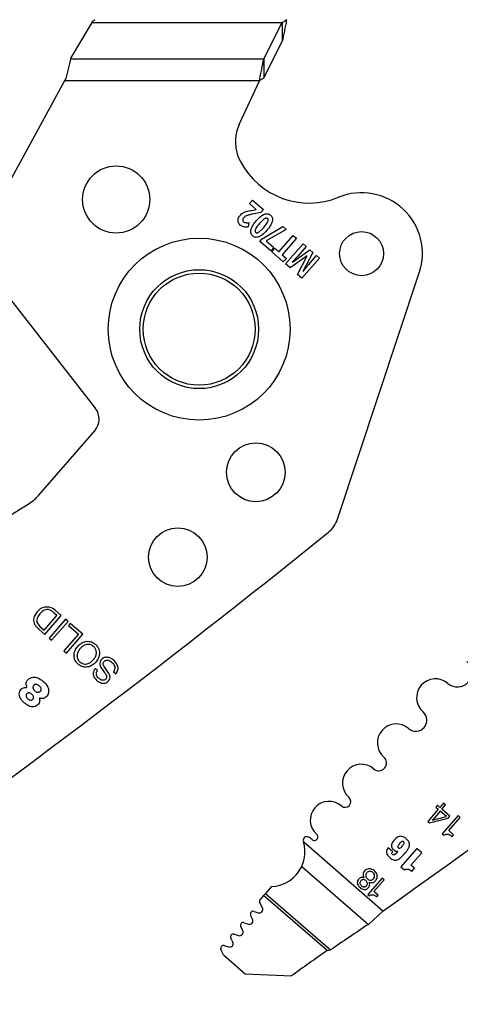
# Model space of a CAD drawing. Header units: inches. Extents: x 0.1 to 87.3, y 0.1 to 33.9.
# Tile 27 of 140: x 6.852 to 7.782, y 22.462 to 24.54. Entities that reach past the tile are written whole.
import ezdxf

# ---------------------------------------------------------------- set-up
doc = ezdxf.new("R2010")
doc.units = ezdxf.units.IN
doc.header["$MEASUREMENT"] = 0
doc.layers.add('DIMENSIONS', color=171, linetype='Continuous')
doc.styles.add('SLDTEXTSTYLE0', font='TXT', dxfattribs={"width": 0.75})
doc.dimstyles.new('SLDDIMSTYLE0', dxfattribs={"dimtxt": 0.125, "dimasz": 0.13, "dimexe": 0, "dimexo": 0.0625, "dimgap": 0.03125, "dimtad": 0, "dimtih": 1, "dimtoh": 1, "dimdec": 4, "dimlfac": 1.333333, "dimrnd": 1e-09, "dimzin": 4, "dimdsep": 46, "dimtxsty": 'SLDTEXTSTYLE0', "dimsah": 1, "dimcen": 0.09, "dimadec": 0, "dimazin": 1, "dimtfac": 1, "dimtdec": 4, "dimtofl": 0, "dimtmove": 0, "dimatfit": 3, "dimfxl": 0, "dimfrac": 2, "dimtolj": 1, "dimtzin": 12, "dimarcsym": 0})

# ---------------------------------------------------------------- blocks, each defined once
blk = doc.blocks.new('_D_4')
at = {"layer": 'DIMENSIONS'}
for p, q in [((2.5885, 22.5365), (2.5885, 18.9646)), ((31.3982, 22.2046), (31.3982, 18.9646)), ((2.5885, 19.0896), (16.7949, 19.0896)), ((31.3982, 19.0896), (17.4421, 19.0896))]:
    blk.add_line(p, q, dxfattribs=at)
for centre, start, end in [((17.0167, 19.0769), 153.4349, 206.5651), ((17.2202, 19.0769), 333.4349, 26.5651)]:
    blk.add_arc(centre, 0.2219, start, end, dxfattribs=at)
for points in [[(2.5885, 19.0896), (2.7185, 19.0696), (2.7185, 19.1096)], [(31.3982, 19.0896), (31.2682, 19.1096), (31.2682, 19.0696)]]:
    blk.add_solid(points, dxfattribs=at)
at = {"layer": 'DIMENSIONS', "insert": (16.8183, 19.1389), "char_height": 0.125, "attachment_point": 1, "style": 'SLDTEXTSTYLE0'}
blk.add_mtext('38.4130', dxfattribs=at)

msp = doc.modelspace()

# ---------------------------------------------------------------- linework, layer by layer
at = {"color": 7, "linetype": 'Continuous', "lineweight": 25}
for p, q in [((7.00399, 24.533604), (6.960308, 24.460771)), ((7.00399, 24.533604), (7.40566, 24.533604)), ((7.366834, 24.457216), (7.40566, 24.533604)), ((7.40566, 24.533604), (7.40566, 24.493672)), ((7.366834, 24.417283), (7.40566, 24.493672)), ((6.959355, 24.457216), (6.960308, 24.460771)), ((6.959355, 24.457216), (7.366834, 24.457216)), ((7.366834, 24.457216), (7.366834, 24.417283)), ((6.946403, 24.411044), (6.769542, 24.087322)), ((6.948905, 24.415622), (6.946403, 24.411044)), ((7.357599, 24.411044), (6.946403, 24.411044)), ((7.315156, 24.318908), (7.357599, 24.411044)), ((7.336756, 24.151694), (7.343299, 24.159228)), ((7.350833, 24.139468), (7.336756, 24.151694)), ((7.341882, 24.137546), (7.350486, 24.139069)), ((7.343299, 24.159228), (7.365891, 24.13961)), ((7.365891, 24.13961), (7.360479, 24.133378)), ((7.360479, 24.133378), (7.343035, 24.129685)), ((7.335221, 24.11162), (7.333923, 24.102625)), ((7.36313, 24.077672), (7.407201, 24.103735)), ((7.414362, 24.097516), (7.372038, 24.07329)), ((7.407201, 24.103735), (7.414362, 24.097516)), ((7.358247, 24.072049), (7.36313, 24.077672)), ((7.398782, 24.049867), (7.429069, 24.084744)), ((7.435919, 24.078795), (7.405631, 24.043919)), ((7.429069, 24.084744), (7.435919, 24.078795)), ((7.381435, 24.051912), (7.358247, 24.072049)), ((7.372038, 24.07329), (7.387979, 24.059447)), ((7.387979, 24.059447), (7.381435, 24.051912)), ((7.383504, 24.050009), (7.390002, 24.057492)), ((7.390002, 24.057492), (7.398782, 24.049867)), ((7.412879, 24.024499), (7.449664, 24.066858)), ((7.456056, 24.061307), (7.438645, 24.041257)), ((7.449664, 24.066858), (7.456056, 24.061307)), ((7.407905, 24.028818), (7.383504, 24.050009)), ((7.405631, 24.043919), (7.414404, 24.036301)), ((7.414404, 24.036301), (7.407905, 24.028818)), ((7.458453, 24.041739), (7.422208, 24.016397)), ((7.427116, 24.028249), (7.464252, 24.05419)), ((7.438102, 24.002594), (7.458586, 24.041624)), ((7.484218, 24.036851), (7.447432, 23.994492)), ((7.470532, 24.048736), (7.449463, 24.008751)), ((7.460981, 24.02247), (7.478091, 24.042172)), ((7.464252, 24.05419), (7.470532, 24.048736)), ((7.478091, 24.042172), (7.484218, 24.036851)), ((6.774848, 24.022627), (7.011188, 23.720431)), ((7.422208, 24.016397), (7.412879, 24.024499)), ((7.447432, 23.994492), (7.438102, 24.002594)), ((7.522169, 23.485786), (7.695045, 24.005741)), ((6.891388, 23.536202), (7.009963, 23.672741)), ((6.670093, 23.395054), (6.87137, 23.519238)), ((6.930161, 23.282961), (6.924281, 23.288067)), ((6.939354, 23.282818), (6.926842, 23.293685)), ((6.903289, 23.252017), (6.930161, 23.282961)), ((6.904724, 23.242941), (6.939354, 23.282818)), ((6.948298, 23.275051), (6.913668, 23.235174)), ((6.918971, 23.230568), (6.953602, 23.270446)), ((6.953602, 23.270446), (6.948298, 23.275051)), ((6.886646, 23.259244), (6.892682, 23.253398)), ((6.892432, 23.261598), (6.894356, 23.259774)), ((6.892682, 23.253398), (6.904724, 23.242941)), ((6.894356, 23.259774), (6.903289, 23.252017)), ((6.958473, 23.266211), (6.954591, 23.261741)), ((6.954591, 23.261741), (6.975701, 23.243408)), ((6.984894, 23.243266), (6.958473, 23.266211)), ((6.913668, 23.235174), (6.918971, 23.230568)), ((6.975701, 23.243408), (6.944953, 23.208001)), ((6.950264, 23.203389), (6.984894, 23.243266)), ((6.944953, 23.208001), (6.950264, 23.203389)), ((7.01601, 23.166773), (7.010983, 23.171138)), ((7.049437, 23.164198), (7.054464, 23.159832)), ((7.734942, 22.873929), (7.712839, 22.848478)), ((7.733273, 22.882549), (7.729723, 22.878461)), ((7.729723, 22.878461), (7.734942, 22.873929)), ((7.73849, 22.878015), (7.733273, 22.882549)), ((7.745628, 22.886234), (7.73849, 22.878015)), ((7.74284, 22.874234), (7.750624, 22.883198)), ((7.75975, 22.859537), (7.74284, 22.874234)), ((7.746372, 22.886992), (7.745628, 22.886234)), ((7.750225, 22.883646), (7.746372, 22.886992)), ((7.750624, 22.883198), (7.750225, 22.883646)), ((7.716538, 22.845266), (7.755879, 22.855079)), ((7.723023, 22.851183), (7.752234, 22.858911)), ((7.739293, 22.87015), (7.723339, 22.851779)), ((7.752234, 22.858911), (7.739293, 22.87015)), ((7.776695, 22.860654), (7.743212, 22.822099)), ((7.755879, 22.855079), (7.75975, 22.859537)), ((7.757328, 22.829013), (7.781319, 22.856639)), ((7.781319, 22.856639), (7.776695, 22.860654)), ((7.712839, 22.848478), (7.716538, 22.845266)), ((7.743212, 22.822099), (7.746749, 22.819027)), ((7.767332, 22.820325), (7.757328, 22.829013)), ((7.764124, 22.816632), (7.767332, 22.820325)), ((7.618016, 22.659266), (7.450952, 22.804349)), ((7.638917, 22.784435), (7.629332, 22.792759)), ((7.690126, 22.791265), (7.656256, 22.752263)), ((7.700372, 22.782367), (7.690126, 22.791265)), ((7.649871, 22.785932), (7.649982, 22.785835)), ((7.677313, 22.755815), (7.700372, 22.782367)), ((7.446742, 22.753332), (7.587525, 22.631071)), ((7.656256, 22.752263), (7.663633, 22.745857)), ((7.68469, 22.749408), (7.677313, 22.755815)), ((7.679144, 22.743022), (7.68469, 22.749408)), ((7.616635, 22.728928), (7.586473, 22.694196)), ((7.620798, 22.725312), (7.616635, 22.728928)), ((7.382766, 22.710773), (7.370179, 22.69628)), ((7.599186, 22.700426), (7.620798, 22.725312)), ((7.366522, 22.692068), (7.359001, 22.683408)), ((7.366522, 22.692068), (7.370179, 22.69628)), ((7.500345, 22.575852), (7.366522, 22.692068)), ((7.370179, 22.69628), (7.507312, 22.57719)), ((7.586473, 22.694196), (7.589657, 22.691431)), ((7.608199, 22.692599), (7.599186, 22.700426)), ((7.60531, 22.689272), (7.608199, 22.692599)), ((7.363889, 22.665983), (7.358228, 22.676797)), ((7.34321, 22.642055), (7.339069, 22.650424)), ((7.346322, 22.658614), (7.3549, 22.655596)), ((7.587525, 22.631071), (7.618016, 22.659266)), ((7.322431, 22.617839), (7.318221, 22.626459)), ((7.32535, 22.634668), (7.334316, 22.63176)), ((7.301479, 22.593766), (7.297303, 22.602318)), ((7.304431, 22.610527), (7.31352, 22.607578)), ((7.283479, 22.586453), (7.292568, 22.583505)), ((7.282018, 22.56664), (7.27635, 22.578245)), ((7.282018, 22.56664), (7.327774, 22.526904)), ((7.500345, 22.575852), (7.507312, 22.57719)), ((7.327774, 22.526904), (7.425025, 22.522321))]:
    msp.add_line(p, q, dxfattribs=at)
for centre, radius in [((7.055295, 24.160467), 0.070866), ((7.23041, 23.886914), 0.191929), ((7.573196, 24.04628), 0.046506), ((7.23041, 23.886914), 0.125492), ((7.23041, 23.886914), 0.11811), ((7.35005, 23.584948), 0.062008), ((7.185381, 23.405885), 0.062008)]:
    msp.add_circle(centre, radius, dxfattribs=at)
for centre, radius, start, end in [((7.395513, 24.281891), 0.088473, 155.26684, 207.882045), ((7.462581, 24.317375), 0.164349, 207.882045, 292.189315), ((7.57316, 24.046265), 0.128445, 341.609021, 112.189315), ((6.981649, 23.697329), 0.0375, 319.028, 38.028), ((7.466131, 23.504418), 0.059055, 308.881055, 341.608983), ((-5.471032, 39.548471), 20.669291, 305.2028857, 308.8810553), ((-4.297282, 39.548471), 20.669291, 305.2028857, 308.8810553), ((6.916497, 23.266212), 0.037188, 132.554271, 156.876607), ((6.908549, 23.275973), 0.024634, 89.592626, 134.288722), ((6.915306, 23.269378), 0.027136, 112.129217, 140.700619), ((6.910016, 23.280078), 0.015257, 54.26264, 108.860534), ((6.90875, 23.273498), 0.027108, 48.132573, 90.054941), ((6.887069, 23.248187), 0.054545, 46.981877, 54.26264), ((6.900153, 23.273191), 0.019416, 156.876607, 225.920298), ((6.902241, 23.272408), 0.014597, 160.475395, 227.778029), ((6.916352, 23.26626), 0.029971, 137.352024, 158.412712), ((7.775266, 23.162739), 0.030827, 229.028, 49.028), ((7.728993, 23.109456), 0.039744, 49.028, 229.028), ((6.865325, 23.132368), 0.001239, 264.786771, 22.619407), ((6.894147, 23.107343), 0.001038, 70.167736, 207.840326), ((7.687658, 23.061857), 0.023297, 229.028, 49.028), ((7.646322, 23.014259), 0.039744, 49.028, 229.028), ((7.609439, 22.971789), 0.016506, 229.028, 49.028), ((7.572557, 22.929318), 0.039744, 49.028, 229.028), ((7.538578, 22.890192), 0.012077, 229.028, 49.028), ((7.5046, 22.851066), 0.039744, 49.028, 229.028), ((7.723439, 22.851344), 0.000447, 103.023108, 201.171539), ((7.4575, 22.808658), 0.0075, 62.743978, 197.256954), ((7.442179, 22.778918), 0.040955, 49.32279, 62.743978), ((7.473719, 22.815507), 0.007352, 228.766566, 49.028), ((7.379842, 22.784534), 0.073819, 15.570885, 17.256954), ((7.379842, 22.784534), 0.073819, 272.269821, 334.995636), ((7.35735, 22.662559), 0.007382, 250.615669, 27.634436), ((7.36346, 22.679536), 0.005906, 139.028, 207.632405), ((7.344361, 22.653044), 0.005906, 70.613927, 206.331312), ((7.323528, 22.629051), 0.005906, 72.028, 206.028), ((7.336594, 22.638781), 0.007382, 252.028, 26.329611), ((14.965699, 11.560523), 13.303928, 123.6822109, 124.0983679), ((7.302609, 22.604909), 0.005906, 72.026628, 206.028), ((7.315798, 22.6146), 0.007382, 252.028646, 26.028), ((7.281657, 22.580836), 0.005906, 72.028, 206.028), ((7.294845, 22.590527), 0.007382, 252.028, 26.028), ((16.322422, 10.083416), 15.293462, 125.2294904, 125.5756773)]:
    msp.add_arc(centre, radius, start, end, dxfattribs=at)
msp.add_ellipse((7.004135, 24.539844), major_axis=(0.007599, 0.014703), ratio=0.17572799, start_param=4.36662987, end_param=4.57088991, dxfattribs=at)
for points, knots in [([(7.005621, 24.536448), (7.006342, 24.536905), (7.008096, 24.538016), (7.009903, 24.539152), (7.010986, 24.539821), (7.011022, 24.539844)], [0, 0, 0, 0, 0.402596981, 0.980085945, 1, 1, 1, 1]), ([(7.414895, 24.539844), (7.414107, 24.535782), (7.412532, 24.527657), (7.409457, 24.511925), (7.407164, 24.500902), (7.40566, 24.493672)], [0, 0, 0, 0, 0.255974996, 0.511949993, 1, 1, 1, 1]), ([(7.414895, 24.539844), (7.413884, 24.53914), (7.411844, 24.537717), (7.408766, 24.535607), (7.406697, 24.534273), (7.40566, 24.533604)], [0, 0, 0, 0, 0.32817332, 0.66290846, 1, 1, 1, 1]), ([(6.959355, 24.457216), (6.958762, 24.454982), (6.957182, 24.44903), (6.954619, 24.438955), (6.951727, 24.427268), (6.949827, 24.419429), (6.948905, 24.415622)], [0, 0, 0, 0, 0.17003575, 0.45315745, 0.73451498, 1, 1, 1, 1]), ([(7.357599, 24.411044), (7.358386, 24.415106), (7.359961, 24.42323), (7.363037, 24.438962), (7.36533, 24.449985), (7.366834, 24.457216)], [0, 0, 0, 0, 0.255974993, 0.511949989, 1, 1, 1, 1]), ([(7.357599, 24.411044), (7.358609, 24.411748), (7.36065, 24.41317), (7.363728, 24.415281), (7.365796, 24.416614), (7.366834, 24.417283)], [0, 0, 0, 0, 0.32817332, 0.66290846, 1, 1, 1, 1]), ([(7.313034, 24.112685), (7.31275, 24.114006), (7.312233, 24.116403), (7.312734, 24.118796), (7.312959, 24.119871)], [0, 0, 0, 0, 0.55076873, 1, 1, 1, 1]), ([(7.312959, 24.119871), (7.313448, 24.121268), (7.314354, 24.123852), (7.316069, 24.12598), (7.316857, 24.126959)], [0, 0, 0, 0, 0.54055502, 1, 1, 1, 1]), ([(7.316857, 24.126959), (7.317816, 24.127986), (7.319497, 24.129787), (7.321534, 24.131165), (7.322409, 24.131757)], [0, 0, 0, 0, 0.57074644, 1, 1, 1, 1]), ([(7.324553, 24.122105), (7.323845, 24.121238), (7.322695, 24.119832), (7.32243, 24.118056), (7.322329, 24.117374)], [0, 0, 0, 0, 0.61629744, 1, 1, 1, 1]), ([(7.322409, 24.131757), (7.323617, 24.132439), (7.325853, 24.133702), (7.328284, 24.134528), (7.329402, 24.134908)], [0, 0, 0, 0, 0.54008047, 1, 1, 1, 1]), ([(7.327905, 24.124987), (7.327224, 24.124518), (7.326003, 24.123676), (7.324998, 24.122587), (7.324553, 24.122105)], [0, 0, 0, 0, 0.55720746, 1, 1, 1, 1]), ([(7.3325, 24.127064), (7.331557, 24.12673), (7.329966, 24.126165), (7.328502, 24.125328), (7.327905, 24.124987)], [0, 0, 0, 0, 0.5924868, 1, 1, 1, 1]), ([(7.329402, 24.134908), (7.331355, 24.13542), (7.335473, 24.136499), (7.339674, 24.137185), (7.341882, 24.137546)], [0, 0, 0, 0, 0.47451114, 1, 1, 1, 1]), ([(7.343035, 24.129685), (7.340641, 24.129166), (7.337102, 24.1284), (7.333626, 24.127391), (7.3325, 24.127064)], [0, 0, 0, 0, 0.676201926, 1, 1, 1, 1]), ([(7.350919, 24.115459), (7.35407, 24.119025), (7.359028, 24.124636), (7.365576, 24.12818), (7.367962, 24.129472)], [0, 0, 0, 0, 0.63564497, 1, 1, 1, 1]), ([(7.368451, 24.119748), (7.366621, 24.118322), (7.362712, 24.115275), (7.359459, 24.111534), (7.357729, 24.109545)], [0, 0, 0, 0, 0.4682096, 1, 1, 1, 1]), ([(7.367962, 24.129472), (7.369286, 24.129901), (7.371815, 24.130721), (7.375521, 24.130481), (7.378663, 24.129309), (7.380293, 24.128046), (7.381137, 24.127391)], [0, 0, 0, 0, 0.29460514, 0.56248034, 0.7734345, 1, 1, 1, 1]), ([(7.374872, 24.120178), (7.374403, 24.120497), (7.373448, 24.121147), (7.371703, 24.121152), (7.370025, 24.120649), (7.369006, 24.120066), (7.368451, 24.119748)], [0, 0, 0, 0, 0.24192939, 0.49179115, 0.72308184, 1, 1, 1, 1]), ([(7.375398, 24.113791), (7.375686, 24.114519), (7.376208, 24.115834), (7.376302, 24.117721), (7.375814, 24.119206), (7.375188, 24.119851), (7.374872, 24.120178)], [0, 0, 0, 0, 0.3392516, 0.61291127, 0.80449394, 1, 1, 1, 1]), ([(7.381137, 24.127391), (7.382061, 24.126458), (7.383864, 24.124637), (7.385151, 24.121212), (7.385416, 24.117796), (7.385003, 24.115673), (7.384786, 24.114556)], [0, 0, 0, 0, 0.27724286, 0.54085666, 0.75871017, 1, 1, 1, 1]), ([(7.317125, 24.106587), (7.316105, 24.107596), (7.314322, 24.10936), (7.31342, 24.111689), (7.313034, 24.112685)], [0, 0, 0, 0, 0.57211002, 1, 1, 1, 1]), ([(7.321803, 24.103576), (7.320902, 24.104025), (7.319231, 24.104856), (7.317789, 24.106041), (7.317125, 24.106587)], [0, 0, 0, 0, 0.53926731, 1, 1, 1, 1]), ([(7.326697, 24.1023), (7.325758, 24.102436), (7.324078, 24.10268), (7.3225, 24.103302), (7.321803, 24.103576)], [0, 0, 0, 0, 0.55848609, 1, 1, 1, 1]), ([(7.322329, 24.117374), (7.322352, 24.116981), (7.322397, 24.116205), (7.322928, 24.114856), (7.323653, 24.114114), (7.324107, 24.113649)], [0, 0, 0, 0, 0.27649586, 0.54660284, 1, 1, 1, 1]), ([(7.324107, 24.113649), (7.324871, 24.113101), (7.326274, 24.112094), (7.327965, 24.111763), (7.328736, 24.111612)], [0, 0, 0, 0, 0.54412722, 1, 1, 1, 1]), ([(7.333923, 24.102625), (7.332397, 24.10244), (7.329994, 24.102148), (7.327578, 24.102259), (7.326697, 24.1023)], [0, 0, 0, 0, 0.63493448, 1, 1, 1, 1]), ([(7.328736, 24.111612), (7.329865, 24.111508), (7.332028, 24.111308), (7.334189, 24.111519), (7.335221, 24.11162)], [0, 0, 0, 0, 0.522425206, 1, 1, 1, 1]), ([(7.339648, 24.096693), (7.340981, 24.100078), (7.343693, 24.106959), (7.348484, 24.112595), (7.350919, 24.115459)], [0, 0, 0, 0, 0.49188875, 1, 1, 1, 1]), ([(7.349082, 24.097418), (7.348797, 24.096681), (7.348284, 24.095352), (7.348177, 24.093465), (7.348639, 24.091985), (7.349251, 24.091348), (7.349559, 24.091029)], [0, 0, 0, 0, 0.343652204, 0.618930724, 0.808830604, 1, 1, 1, 1]), ([(7.357729, 24.109545), (7.355589, 24.107084), (7.352309, 24.103312), (7.349914, 24.098938), (7.349082, 24.097418)], [0, 0, 0, 0, 0.65259628, 1, 1, 1, 1]), ([(7.355965, 24.091441), (7.357795, 24.092878), (7.361715, 24.095956), (7.364984, 24.099722), (7.366727, 24.101731)], [0, 0, 0, 0, 0.46668526, 1, 1, 1, 1]), ([(7.366727, 24.101731), (7.368866, 24.104189), (7.372136, 24.107948), (7.374559, 24.112289), (7.375398, 24.113791)], [0, 0, 0, 0, 0.65394626, 1, 1, 1, 1]), ([(7.384786, 24.114556), (7.383456, 24.111192), (7.380742, 24.104327), (7.375952, 24.098706), (7.37351, 24.09584)], [0, 0, 0, 0, 0.49012506, 1, 1, 1, 1]), ([(7.343272, 24.083789), (7.342347, 24.084724), (7.340542, 24.086551), (7.339263, 24.089993), (7.339008, 24.093429), (7.339427, 24.095568), (7.339648, 24.096693)], [0, 0, 0, 0, 0.2761883, 0.53952927, 0.75779867, 1, 1, 1, 1]), ([(7.356405, 24.081714), (7.355084, 24.081285), (7.352563, 24.080467), (7.348869, 24.080708), (7.345737, 24.081877), (7.344113, 24.083137), (7.343272, 24.083789)], [0, 0, 0, 0, 0.29466248, 0.56253467, 0.77347936, 1, 1, 1, 1]), ([(7.349559, 24.091029), (7.350031, 24.090706), (7.350988, 24.090053), (7.352734, 24.090039), (7.354406, 24.090539), (7.355416, 24.091123), (7.355965, 24.091441)], [0, 0, 0, 0, 0.2440077, 0.49445737, 0.72495134, 1, 1, 1, 1]), ([(7.37351, 24.09584), (7.370338, 24.092242), (7.36536, 24.086597), (7.358788, 24.083014), (7.356405, 24.081714)], [0, 0, 0, 0, 0.6372683, 1, 1, 1, 1]), ([(7.435774, 24.038018), (7.434577, 24.036715), (7.431634, 24.033508), (7.428674, 24.030317), (7.426917, 24.028422)], [0, 0, 0, 0, 0.40642518, 1, 1, 1, 1]), ([(7.438645, 24.041257), (7.438143, 24.040685), (7.437192, 24.0396), (7.436229, 24.038526), (7.435774, 24.038018)], [0, 0, 0, 0, 0.52750281, 1, 1, 1, 1]), ([(7.449662, 24.008578), (7.452201, 24.011772), (7.455919, 24.016447), (7.459762, 24.02102), (7.460981, 24.02247)], [0, 0, 0, 0, 0.68292384, 1, 1, 1, 1]), ([(6.87137, 23.519238), (6.875474, 23.522011), (6.882772, 23.526942), (6.888765, 23.533383), (6.891388, 23.536202)], [0, 0, 0, 0, 0.56234549, 1, 1, 1, 1]), ([(6.975034, 23.180211), (6.977121, 23.178642), (6.981079, 23.175668), (6.988097, 23.173697), (6.996075, 23.17388), (7.004725, 23.177305), (7.012656, 23.184177), (7.018352, 23.192996), (7.020527, 23.202036), (7.019607, 23.209981), (7.01661, 23.216582), (7.011526, 23.222231), (7.005221, 23.226473), (6.998266, 23.228514), (6.990272, 23.22831), (6.981629, 23.224887), (6.973696, 23.218011), (6.968003, 23.209196), (6.965821, 23.200154), (6.966756, 23.19223), (6.96969, 23.185559), (6.973188, 23.182058), (6.975034, 23.180211)], [0, 0, 0, 0, 0.0463655, 0.08789563, 0.12754736, 0.18740357, 0.24999321, 0.31261792, 0.37248754, 0.41214124, 0.45367136, 0.50003678, 0.54639776, 0.58791769, 0.62756057, 0.6874203, 0.75004357, 0.81263178, 0.8724781, 0.91211902, 0.95363895, 1, 1, 1, 1]), ([(7.007433, 23.217518), (7.008826, 23.216109), (7.011454, 23.213452), (7.013447, 23.208299), (7.013743, 23.202245), (7.011659, 23.1955), (7.007213, 23.188905), (7.001305, 23.183577), (6.994926, 23.180578), (6.988878, 23.180007), (6.983547, 23.181316), (6.978745, 23.184482), (6.974937, 23.188793), (6.972896, 23.193887), (6.972612, 23.199955), (6.974686, 23.206693), (6.979132, 23.213292), (6.98504, 23.218617), (6.991429, 23.221623), (6.997464, 23.222178), (7.002844, 23.220928), (7.005843, 23.2187), (7.007433, 23.217518)], [0, 0, 0, 0, 0.04630554, 0.08734223, 0.12688295, 0.1874353, 0.25004552, 0.31261068, 0.37314308, 0.41267962, 0.45371554, 0.50002108, 0.54629916, 0.58732818, 0.62686858, 0.68740892, 0.74997556, 0.81258726, 0.87314755, 0.91269214, 0.95372192, 1, 1, 1, 1]), ([(7.054464, 23.159832), (7.055495, 23.161171), (7.057444, 23.163702), (7.059512, 23.169405), (7.058987, 23.177006), (7.054282, 23.184677), (7.047753, 23.1906), (7.040214, 23.194443), (7.033313, 23.195128), (7.028197, 23.193322), (7.02489, 23.190746), (7.022422, 23.187559), (7.02027, 23.182452), (7.021652, 23.174779), (7.025182, 23.169863), (7.027032, 23.167286)], [0, 0, 0, 0, 0.05867606, 0.11093973, 0.20843947, 0.31230943, 0.41739076, 0.51304424, 0.60383393, 0.64959782, 0.69928843, 0.74795233, 0.78905, 0.88945226, 1, 1, 1, 1]), ([(7.035687, 23.166532), (7.033562, 23.16925), (7.03073, 23.172873), (7.028287, 23.177936), (7.027743, 23.180956), (7.028426, 23.183773), (7.030123, 23.185991), (7.032283, 23.187709), (7.035147, 23.188713), (7.038572, 23.18847), (7.043572, 23.186284), (7.048125, 23.182485), (7.051484, 23.177466), (7.052793, 23.173021), (7.052309, 23.168195), (7.050432, 23.165584), (7.049437, 23.164198)], [0, 0, 0, 0, 0.1651208, 0.22009458, 0.26880526, 0.30926709, 0.35545931, 0.40041604, 0.44027049, 0.4984822, 0.5603391, 0.70038261, 0.77628981, 0.84787089, 0.91926665, 1, 1, 1, 1]), ([(7.010983, 23.171138), (7.009837, 23.169501), (7.007696, 23.166442), (7.006515, 23.161076), (7.007214, 23.155942), (7.010413, 23.149523), (7.016918, 23.143227), (7.025244, 23.139581), (7.032091, 23.139911), (7.036843, 23.142158), (7.040419, 23.145788), (7.043074, 23.151499), (7.041103, 23.159288), (7.037568, 23.164016), (7.035687, 23.166532)], [0, 0, 0, 0, 0.07411221, 0.13850794, 0.20009337, 0.26436048, 0.40329891, 0.53064568, 0.59129078, 0.6541435, 0.72252975, 0.7784945, 0.88210196, 1, 1, 1, 1]), ([(7.027032, 23.167286), (7.029167, 23.164567), (7.031999, 23.160961), (7.03463, 23.156066), (7.035339, 23.153229), (7.03486, 23.150581), (7.033313, 23.148557), (7.03138, 23.146985), (7.028831, 23.145979), (7.025747, 23.146038), (7.021196, 23.147842), (7.017174, 23.151161), (7.014281, 23.155465), (7.013324, 23.159197), (7.013853, 23.163189), (7.015256, 23.165521), (7.01601, 23.166773)], [0, 0, 0, 0, 0.1829476, 0.24266996, 0.29400236, 0.33486974, 0.38072853, 0.42592378, 0.46594629, 0.52361882, 0.58453085, 0.72311839, 0.7925197, 0.85683483, 0.92315096, 1, 1, 1, 1]), ([(6.866469, 23.132844), (6.86606, 23.134171), (6.86524, 23.136832), (6.865217, 23.140776), (6.866379, 23.14454), (6.869284, 23.147913), (6.873576, 23.150973), (6.880936, 23.153783), (6.891056, 23.150999), (6.901976, 23.143823), (6.910704, 23.134694), (6.913145, 23.124269), (6.912085, 23.117412), (6.909051, 23.112564), (6.905874, 23.109608), (6.902262, 23.107674), (6.898325, 23.107237), (6.895743, 23.107967), (6.894499, 23.108319)], [0, 0, 0, 0, 0.04026615, 0.08072727, 0.11269397, 0.15275404, 0.20744373, 0.26557386, 0.3755862, 0.49301684, 0.64966827, 0.72475992, 0.79740882, 0.84488385, 0.88865152, 0.92235478, 0.96258481, 1, 1, 1, 1]), ([(6.893229, 23.106858), (6.893489, 23.105815), (6.894042, 23.103597), (6.893604, 23.100357), (6.89246, 23.097182), (6.889792, 23.094319), (6.885934, 23.091619), (6.879233, 23.088911), (6.870337, 23.091822), (6.861995, 23.09717), (6.855663, 23.103819), (6.851304, 23.110573), (6.850476, 23.117463), (6.851741, 23.123108), (6.854298, 23.127421), (6.857809, 23.129895), (6.861497, 23.131128), (6.86399, 23.131134), (6.865213, 23.131137)], [0, 0, 0, 0, 0.035513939, 0.075526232, 0.106673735, 0.146514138, 0.202922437, 0.263737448, 0.379186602, 0.492595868, 0.595125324, 0.682704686, 0.75476926, 0.819423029, 0.872696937, 0.917445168, 0.959486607, 1, 1, 1, 1]), ([(6.892807, 23.134361), (6.894339, 23.132824), (6.896587, 23.130568), (6.897188, 23.126822), (6.896576, 23.124806), (6.895448, 23.123184), (6.893802, 23.12171), (6.89164, 23.120808), (6.889084, 23.120769), (6.886269, 23.121853), (6.883484, 23.123904), (6.881083, 23.126372), (6.879704, 23.129032), (6.879487, 23.13152), (6.880115, 23.133703), (6.881322, 23.135491), (6.882755, 23.136813), (6.88469, 23.137686), (6.888501, 23.137569), (6.891065, 23.135659), (6.892807, 23.134361)], [0, 0, 0, 0, 0.1210946, 0.17767789, 0.20711263, 0.24018068, 0.2900797, 0.33218989, 0.37188272, 0.43400925, 0.50157019, 0.56975234, 0.63063177, 0.6693568, 0.7104366, 0.75861476, 0.79170028, 0.82127422, 0.87854815, 1, 1, 1, 1]), ([(6.877361, 23.11645), (6.87808, 23.115756), (6.879481, 23.114403), (6.880899, 23.11189), (6.881147, 23.109496), (6.88052, 23.107683), (6.879486, 23.106223), (6.878026, 23.104892), (6.876122, 23.104092), (6.873883, 23.104089), (6.871431, 23.105108), (6.868997, 23.106973), (6.866777, 23.109124), (6.865393, 23.111282), (6.864973, 23.113174), (6.865079, 23.114655), (6.86568, 23.116185), (6.866676, 23.11758), (6.867904, 23.118728), (6.869703, 23.119601), (6.87222, 23.11957), (6.87496, 23.118356), (6.87655, 23.117094), (6.877361, 23.11645)], [0, 0, 0, 0, 0.06245523, 0.12165293, 0.17736683, 0.20686447, 0.24004889, 0.28862392, 0.32886057, 0.36646716, 0.42580497, 0.49132204, 0.55799359, 0.61924838, 0.64828272, 0.67799692, 0.71091731, 0.74993664, 0.784652, 0.81519875, 0.87310589, 0.93524754, 1, 1, 1, 1]), ([(7.629332, 22.792759), (7.628308, 22.791417), (7.626283, 22.788761), (7.625421, 22.784423), (7.626138, 22.780877), (7.627522, 22.777972), (7.629827, 22.774926), (7.633065, 22.771795), (7.636795, 22.768945), (7.640817, 22.767047), (7.644715, 22.766472), (7.648915, 22.767261), (7.653376, 22.769771), (7.658099, 22.773962), (7.661863, 22.778136), (7.664482, 22.78117), (7.665635, 22.782497), (7.666143, 22.783081), (7.666366, 22.783338), (7.666464, 22.783451), (7.666507, 22.783501), (7.666526, 22.783523), (7.666535, 22.783533), (7.666538, 22.783537), (7.66654, 22.783539), (7.668179, 22.785426), (7.670948, 22.788953), (7.673787, 22.794367), (7.674959, 22.800167), (7.672885, 22.806619), (7.66808, 22.811518), (7.663092, 22.815235), (7.65814, 22.817062), (7.652971, 22.816867), (7.645843, 22.813505), (7.640335, 22.807597), (7.636655, 22.801186), (7.635802, 22.797025), (7.63661, 22.793317), (7.638617, 22.790379), (7.640831, 22.788265), (7.6431, 22.786731), (7.645308, 22.785794), (7.647718, 22.785331), (7.649181, 22.78574), (7.649871, 22.785932)], [0, 0, 0, 0, 0.0312, 0.06176405, 0.07860982, 0.0979951, 0.12121112, 0.14945017, 0.18176298, 0.20832183, 0.23148433, 0.25395368, 0.28670257, 0.32547422, 0.37130294, 0.39136824, 0.40019718, 0.40408167, 0.40579078, 0.40654277, 0.40687365, 0.40701923, 0.40708329, 0.40711147, 0.40712387, 0.40713362, 0.45370541, 0.49035999, 0.52026818, 0.56157695, 0.61037976, 0.64605252, 0.67706748, 0.70679135, 0.73981175, 0.82145136, 0.85243758, 0.87692357, 0.89869376, 0.92121186, 0.94221731, 0.95550269, 0.97200936, 0.98681748, 1, 1, 1, 1]), ([(7.746749, 22.819027), (7.747838, 22.819785), (7.749872, 22.8212), (7.753481, 22.821839), (7.758615, 22.820946), (7.761817, 22.818439), (7.764124, 22.816632)], [0, 0, 0, 0, 0.204386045, 0.381452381, 0.554265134, 1, 1, 1, 1]), ([(7.446742, 22.753332), (7.449194, 22.759952), (7.454094, 22.773188), (7.454033, 22.791409), (7.451643, 22.801446), (7.450952, 22.804349)], [0, 0, 0, 0, 0.415690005, 0.830973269, 1, 1, 1, 1]), ([(7.650858, 22.792615), (7.650618, 22.792841), (7.650167, 22.793266), (7.649711, 22.794063), (7.64956, 22.794963), (7.649835, 22.796456), (7.651196, 22.798713), (7.653507, 22.801521), (7.655983, 22.804199), (7.658088, 22.805809), (7.659542, 22.806264), (7.660443, 22.806248), (7.661261, 22.805939), (7.661993, 22.805396), (7.662643, 22.804742), (7.663101, 22.803951), (7.663249, 22.803051), (7.66297, 22.80156), (7.661604, 22.799304), (7.659293, 22.796497), (7.656817, 22.793819), (7.654716, 22.792211), (7.653264, 22.791755), (7.652367, 22.79177), (7.651547, 22.792072), (7.651094, 22.792429), (7.650858, 22.792615)], [0, 0, 0, 0, 0.02364553, 0.0444495, 0.06486445, 0.08797674, 0.15215364, 0.25115227, 0.35032482, 0.41497169, 0.4383393, 0.45866476, 0.47859162, 0.50024898, 0.52384399, 0.54459456, 0.56496751, 0.58806124, 0.6522766, 0.75139672, 0.85044566, 0.91502082, 0.93835167, 0.95862189, 0.97846293, 1, 1, 1, 1]), ([(7.6372, 22.780899), (7.637238, 22.781201), (7.637319, 22.78185), (7.637891, 22.783071), (7.638509, 22.783892), (7.638917, 22.784435)], [0, 0, 0, 0, 0.22797576, 0.48969077, 1, 1, 1, 1]), ([(7.638569, 22.778356), (7.638335, 22.778575), (7.6379, 22.778982), (7.637313, 22.779815), (7.637242, 22.780497), (7.6372, 22.780899)], [0, 0, 0, 0, 0.322936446, 0.601552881, 1, 1, 1, 1]), ([(7.649982, 22.785835), (7.6481, 22.783317), (7.645934, 22.780418), (7.642729, 22.777995), (7.641553, 22.777555), (7.640436, 22.777488), (7.639399, 22.777747), (7.638845, 22.778153), (7.638569, 22.778356)], [0, 0, 0, 0, 0.61923529, 0.71266418, 0.79287257, 0.86459794, 0.93236841, 1, 1, 1, 1]), ([(7.602776, 22.723433), (7.603752, 22.724733), (7.605587, 22.727175), (7.606658, 22.731558), (7.606184, 22.735807), (7.603662, 22.74119), (7.599226, 22.745551), (7.593823, 22.748126), (7.589603, 22.748807), (7.585396, 22.748125), (7.581646, 22.74605), (7.578951, 22.743281), (7.577009, 22.74024), (7.576021, 22.736941), (7.576301, 22.733112), (7.57748, 22.730848), (7.578101, 22.729655)], [0, 0, 0, 0, 0.07798646, 0.14650303, 0.21244068, 0.28111749, 0.4308807, 0.50152716, 0.56843665, 0.63445804, 0.70398697, 0.77194975, 0.81944064, 0.87756504, 0.93548769, 1, 1, 1, 1]), ([(7.663633, 22.745857), (7.66457, 22.746425), (7.6663, 22.747474), (7.669212, 22.748135), (7.672313, 22.747656), (7.675683, 22.745859), (7.677897, 22.744044), (7.679144, 22.743022)], [0, 0, 0, 0, 0.18880373, 0.34839281, 0.50490348, 0.72113833, 1, 1, 1, 1]), ([(7.578101, 22.729655), (7.5771, 22.72987), (7.575111, 22.730296), (7.572068, 22.729867), (7.569261, 22.728692), (7.566602, 22.726407), (7.564518, 22.722939), (7.563808, 22.7182), (7.565595, 22.712961), (7.56937, 22.708705), (7.574009, 22.705629), (7.578379, 22.704533), (7.582169, 22.704885), (7.585263, 22.706216), (7.587782, 22.708397), (7.589537, 22.711138), (7.590321, 22.714105), (7.590305, 22.717197), (7.589551, 22.71909), (7.589172, 22.720041)], [0, 0, 0, 0, 0.047232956, 0.093828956, 0.140137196, 0.186814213, 0.254362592, 0.32375212, 0.402377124, 0.503006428, 0.582757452, 0.658065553, 0.707004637, 0.757151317, 0.811962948, 0.859339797, 0.906104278, 0.952823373, 1, 1, 1, 1]), ([(7.5854, 22.727185), (7.58454, 22.7281), (7.582866, 22.729882), (7.581786, 22.733405), (7.582039, 22.736994), (7.58383, 22.740179), (7.586684, 22.742427), (7.59019, 22.743356), (7.59385, 22.742766), (7.597125, 22.740715), (7.599654, 22.737792), (7.600985, 22.734262), (7.600653, 22.730546), (7.598732, 22.727328), (7.595782, 22.724996), (7.592173, 22.724234), (7.588484, 22.724948), (7.586456, 22.726419), (7.5854, 22.727185)], [0, 0, 0, 0, 0.06411816, 0.124833, 0.1841062, 0.24531784, 0.30777253, 0.36690151, 0.42738699, 0.49372951, 0.56242441, 0.62382842, 0.68329789, 0.74847246, 0.81218192, 0.87187547, 0.93332938, 1, 1, 1, 1]), ([(7.583485, 22.712599), (7.582976, 22.712091), (7.582007, 22.711123), (7.58015, 22.710308), (7.577903, 22.710053), (7.575275, 22.710718), (7.572695, 22.712429), (7.570647, 22.714716), (7.569681, 22.717193), (7.569701, 22.719401), (7.570327, 22.721285), (7.571711, 22.723281), (7.573844, 22.725069), (7.576776, 22.725853), (7.579708, 22.725301), (7.582294, 22.723619), (7.584369, 22.721304), (7.585447, 22.718752), (7.585477, 22.716423), (7.584847, 22.714381), (7.583958, 22.713219), (7.583485, 22.712599)], [0, 0, 0, 0, 0.04452278, 0.0847977, 0.12373234, 0.18389103, 0.24936032, 0.31451075, 0.37268422, 0.41044727, 0.45014551, 0.49459347, 0.5607385, 0.61935054, 0.6777707, 0.74136335, 0.80848903, 0.8694818, 0.90932885, 0.95165922, 1, 1, 1, 1]), ([(7.589172, 22.720041), (7.59056, 22.719627), (7.593247, 22.718825), (7.597162, 22.719431), (7.600398, 22.72103), (7.601966, 22.722615), (7.602776, 22.723433)], [0, 0, 0, 0, 0.28705013, 0.55604652, 0.77072631, 1, 1, 1, 1]), ([(7.589657, 22.691431), (7.590638, 22.692114), (7.592471, 22.693387), (7.595722, 22.693963), (7.600347, 22.693158), (7.603231, 22.6909), (7.60531, 22.689272)], [0, 0, 0, 0, 0.20441003, 0.38148776, 0.5542935, 1, 1, 1, 1])]:
    msp.add_open_spline(points, degree=3, knots=knots, dxfattribs=at)

# ---------------------------------------------------------------- dimensions: what is measured, and where the dimension line sits
at = {"layer": 'DIMENSIONS'}
dim = msp.add_linear_dim(base=(31.39821, 19.089632), p1=(2.588479, 22.586453), p2=(31.39821, 22.254554), text='(<>)', dimstyle='SLDDIMSTYLE0', dxfattribs=at)
dim.commit()
dim.dimension.update_dxf_attribs({"geometry": '_D_4', "text_midpoint": (17.118469, 19.089632), "dimtype": 160})

doc.saveas('drawing.dxf')
